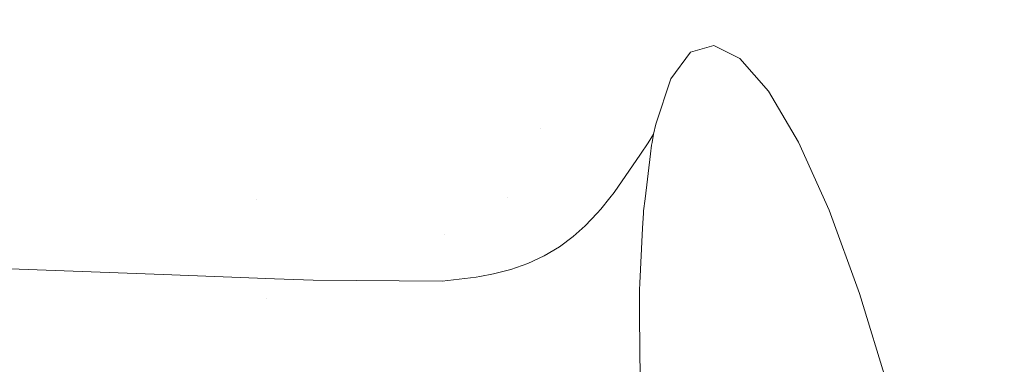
# Model space of a CAD drawing. Header units: millimetres. Extents: x -900 to 900, y -180 to 180.
# Tile 137 of 148: x 679.89 to 685.6, y 10.1 to 12.09. Entities that reach past the tile are written whole.
import ezdxf

# ---------------------------------------------------------------- set-up
doc = ezdxf.new("R2010")
doc.units = ezdxf.units.MM
doc.header["$LTSCALE"] = 25.4
doc.layers.add('None', color=7, linetype='Continuous', lineweight=9)
doc.layers.add('Tafelblad', color=7, linetype='Continuous', lineweight=9)

msp = doc.modelspace()

# ---------------------------------------------------------------- linework, layer by layer
at = {"layer": 'None', "color": 7, "linetype": 'Continuous', "lineweight": 9}
for points, invisible_edges in [([(676.8343, 11.9392, 286.619), (679.9321, 11.9392, 288.7881), (680.2794, 12, 288.1865), (677.2808, 12, 286.0869)], 15), ([(679.9321, 11.9392, 251.2119), (676.8343, 11.9392, 253.381), (677.2808, 12, 253.9131), (680.2794, 12, 251.8135)], 15), ([(677.2808, 12, 286.0869), (680.2794, 12, 288.1865), (680.6267, 11.9392, 287.585), (677.7273, 11.9392, 285.5548)], 15), ([(680.2794, 12, 251.8135), (677.2808, 12, 253.9131), (677.7273, 11.9392, 254.4452), (680.6267, 11.9392, 252.415)], 15), ([(679.9321, 11.9392, 288.7881), (683.3594, 11.9392, 290.3862), (683.5969, 12, 289.7335), (680.2794, 12, 288.1865)], 15), ([(683.3594, 11.9392, 249.6138), (679.9321, 11.9392, 251.2119), (680.2794, 12, 251.8135), (683.5969, 12, 250.2665)], 15), ([(680.2794, 12, 288.1865), (683.5969, 12, 289.7335), (683.8345, 11.9392, 289.0808), (680.6267, 11.9392, 287.585)], 15), ([(683.5969, 12, 250.2665), (680.2794, 12, 251.8135), (680.6267, 11.9392, 252.415), (683.8345, 11.9392, 250.9192)], 15), ([(683.3594, 11.9392, 290.3862), (687.0121, 11.9392, 291.365), (687.1327, 12, 290.681), (683.5969, 12, 289.7335)], 15), ([(687.0121, 11.9392, 248.635), (683.3594, 11.9392, 249.6138), (683.5969, 12, 250.2665), (687.1327, 12, 249.319)], 15), ([(683.5969, 12, 289.7335), (687.1327, 12, 290.681), (687.2534, 11.9392, 289.9969), (683.8345, 11.9392, 289.0808)], 15), ([(687.1327, 12, 249.319), (683.5969, 12, 250.2665), (683.8345, 11.9392, 250.9192), (687.2534, 11.9392, 250.0031)], 15), ([(684.0668, 11.8705, 250.8205), (683.9143, 11.946, 250.1589), (674.3448, 10.3448, 252.181)], 10), ([(674.6506, 10.3752, 251.9788), (674.3448, 10.3448, 252.181), (683.9143, 11.946, 250.1589)], 10), ([(674.984, 10.4085, 251.7583), (674.6506, 10.3752, 251.9788), (683.9143, 11.946, 250.1589)], 10), ([(683.9143, 11.946, 250.1589), (675.2906, 10.439, 251.5555), (674.984, 10.4085, 251.7583)], 9), ([(683.9143, 11.946, 250.1589), (675.6908, 10.4789, 251.2909), (675.2906, 10.439, 251.5555)], 9), ([(675.8603, 10.4958, 251.1788), (675.6908, 10.4789, 251.2909), (683.9143, 11.946, 250.1589)], 10), ([(683.9143, 11.946, 250.1589), (683.7797, 11.9065, 249.4905), (675.8603, 10.4958, 251.1788)], 10), ([(676.4014, 11.7588, 287.1349), (679.5953, 11.7588, 289.3713), (679.9321, 11.9392, 288.7881), (676.8343, 11.9392, 286.619)], 15), ([(679.5953, 11.7588, 250.6287), (676.4014, 11.7588, 252.8651), (676.8343, 11.9392, 253.381), (679.9321, 11.9392, 251.2119)], 15), ([(677.7273, 11.9392, 285.5548), (680.6267, 11.9392, 287.585), (680.9634, 11.7588, 287.0017), (678.1602, 11.7588, 285.0389)], 15), ([(680.6267, 11.9392, 252.415), (677.7273, 11.9392, 254.4452), (678.1602, 11.7588, 254.9611), (680.9634, 11.7588, 252.9983)], 15), ([(679.5953, 11.7588, 289.3713), (683.129, 11.7588, 291.0191), (683.3594, 11.9392, 290.3862), (679.9321, 11.9392, 288.7881)], 15), ([(683.129, 11.7588, 248.9809), (679.5953, 11.7588, 250.6287), (679.9321, 11.9392, 251.2119), (683.3594, 11.9392, 249.6138)], 15), ([(680.6267, 11.9392, 287.585), (683.8345, 11.9392, 289.0808), (684.0648, 11.7588, 288.448), (680.9634, 11.7588, 287.0017)], 15), ([(683.8345, 11.9392, 250.9192), (680.6267, 11.9392, 252.415), (680.9634, 11.7588, 252.9983), (684.0648, 11.7588, 251.552)], 15), ([(683.129, 11.7588, 291.0191), (686.8952, 11.7588, 292.0283), (687.0121, 11.9392, 291.365), (683.3594, 11.9392, 290.3862)], 15), ([(686.8952, 11.7588, 247.9717), (683.129, 11.7588, 248.9809), (683.3594, 11.9392, 249.6138), (687.0121, 11.9392, 248.635)], 15), ([(685.5543, 6.0808, 253.2754), (683.6668, 11.7531, 248.8345), (683.7797, 11.9065, 249.4905), (683.9143, 11.946, 250.1589)], 9), ([(683.8345, 11.9392, 289.0808), (687.2534, 11.9392, 289.9969), (687.3703, 11.7588, 289.3337), (684.0648, 11.7588, 288.448)], 15), ([(687.2534, 11.9392, 250.0031), (683.8345, 11.9392, 250.9192), (684.0648, 11.7588, 251.552), (687.3703, 11.7588, 250.6663)], 15), ([(683.9143, 11.946, 250.1589), (684.0668, 11.8705, 250.8205), (685.5543, 6.0808, 253.2754)], 10), ([(684.2325, 11.6821, 251.4558), (684.0668, 11.8705, 250.8205), (673.1313, 10.0048, 253.1248)], 10), ([(673.6186, 10.1413, 252.7458), (673.1313, 10.0048, 253.1248), (684.0668, 11.8705, 250.8205)], 10), ([(674.3448, 10.3448, 252.181), (673.6186, 10.1413, 252.7458), (684.0668, 11.8705, 250.8205)], 10), ([(676.5788, 10.5673, 250.7037), (676.5325, 10.5627, 250.7343), (675.8603, 10.4958, 251.1788), (683.7797, 11.9065, 249.4905)], 12), ([(677.3773, 10.6469, 250.1756), (676.5788, 10.5673, 250.7037), (683.7797, 11.9065, 249.4905)], 10), ([(683.7797, 11.9065, 249.4905), (683.6668, 11.7531, 248.8345), (677.3773, 10.6469, 250.1756)], 10), ([(685.3479, 8.0206, 253.8346), (684.0668, 11.8705, 250.8205), (684.2325, 11.6821, 251.4558), (684.4068, 11.3863, 252.0463)], 9), ([(684.0668, 11.8705, 250.8205), (685.3479, 8.0206, 253.8346), (685.4442, 7.3486, 253.7583)], 9), ([(685.4442, 7.3486, 253.7583), (685.5136, 6.6957, 253.57), (685.5543, 6.0808, 253.2754), (684.0668, 11.8705, 250.8205)], 12), ([(589.089, 11.7961, 271.1355), (588.9998, 11.5194, 271.7756), (684.573, -4.1987, 291.3617)], 10), ([(678.9234, -3.2358, 290.1179), (589.089, 11.7961, 271.1355), (684.573, -4.1987, 291.3617)], 11), ([(678.1602, 11.7588, 285.0389), (680.9634, 11.7588, 287.0017), (681.2794, 11.4641, 286.4545), (678.5664, 11.4641, 284.5548)], 15), ([(680.9634, 11.7588, 252.9983), (678.1602, 11.7588, 254.9611), (678.5664, 11.4641, 255.4452), (681.2794, 11.4641, 253.5455)], 15), ([(679.2794, 11.4641, 289.9186), (682.9129, 11.4641, 291.6129), (683.129, 11.7588, 291.0191), (679.5953, 11.7588, 289.3713)], 15), ([(682.9129, 11.4641, 248.3871), (679.2794, 11.4641, 250.0814), (679.5953, 11.7588, 250.6287), (683.129, 11.7588, 248.9809)], 15), ([(680.9634, 11.7588, 287.0017), (684.0648, 11.7588, 288.448), (684.281, 11.4641, 287.8542), (681.2794, 11.4641, 286.4545)], 15), ([(684.0648, 11.7588, 251.552), (680.9634, 11.7588, 252.9983), (681.2794, 11.4641, 253.5455), (684.281, 11.4641, 252.1458)], 15), ([(682.9129, 11.4641, 291.6129), (686.7854, 11.4641, 292.6506), (686.8952, 11.7588, 292.0283), (683.129, 11.7588, 291.0191)], 15), ([(686.7854, 11.4641, 247.3494), (682.9129, 11.4641, 248.3871), (683.129, 11.7588, 248.9809), (686.8952, 11.7588, 247.9717)], 15), ([(684.0648, 11.7588, 288.448), (687.3703, 11.7588, 289.3337), (687.48, 11.4641, 288.7113), (684.281, 11.4641, 287.8542)], 15), ([(687.3703, 11.7588, 250.6663), (684.0648, 11.7588, 251.552), (684.281, 11.4641, 252.1458), (687.48, 11.4641, 251.2887)], 15), ([(677.9416, 10.7031, 249.8024), (677.3773, 10.6469, 250.1756), (683.6668, 11.7531, 248.8345)], 10), ([(678.0796, 10.7169, 249.7111), (677.9416, 10.7031, 249.8024), (683.6668, 11.7531, 248.8345)], 10), ([(683.6668, 11.7531, 248.8345), (678.8264, 10.6892, 249.2991), (678.0796, 10.7169, 249.7111)], 9), ([(679.0019, 10.6827, 249.2023), (678.8264, 10.6892, 249.2991), (683.6668, 11.7531, 248.8345)], 10), ([(683.6668, 11.7531, 248.8345), (683.5788, 11.4902, 248.2102), (679.0019, 10.6827, 249.2023)], 10), ([(685.5543, 6.0808, 253.2754), (683.5788, 11.4902, 248.2102), (683.6668, 11.7531, 248.8345)], 9), ([(684.4068, 11.3863, 252.0463), (684.2325, 11.6821, 251.4558), (672.0283, 9.6196, 254.0256)], 10), ([(672.3799, 9.7943, 253.7092), (672.0283, 9.6196, 254.0256), (684.2325, 11.6821, 251.4558)], 10), ([(684.2325, 11.6821, 251.4558), (672.8087, 9.9144, 253.3757), (672.3799, 9.7943, 253.7092)], 9), ([(673.0949, 9.9946, 253.1531), (672.8087, 9.9144, 253.3757), (684.2325, 11.6821, 251.4558)], 10), ([(673.1313, 10.0048, 253.1248), (673.0949, 9.9946, 253.1531), (684.2325, 11.6821, 251.4558)], 10), ([(684.4296, -4.4516, 291.939), (588.9998, 11.5194, 271.7756), (588.9078, 11.1359, 272.3578)], 9), ([(588.9998, 11.5194, 271.7756), (684.4296, -4.4516, 291.939), (684.573, -4.1987, 291.3617)], 9), ([(681.2619, 11.0543, 248.6047), (679.0019, 10.6827, 249.2023), (683.5788, 11.4902, 248.2102)], 11), ([(681.2619, 11.0543, 248.6047), (683.5788, 11.4902, 248.2102), (683.5659, 11.4317, 248.1024)], 9), ([(685.5649, 5.5219, 252.8829), (683.5659, 11.4317, 248.1024), (683.5788, 11.4902, 248.2102)], 9), ([(685.5543, 6.0808, 253.2754), (685.5649, 5.5219, 252.8829), (683.5788, 11.4902, 248.2102)], 10), ([(678.5664, 11.4641, 284.5548), (681.2794, 11.4641, 286.4545), (681.5649, 11.0642, 285.9599), (678.9335, 11.0642, 284.1173)], 15), ([(681.2794, 11.4641, 253.5455), (678.5664, 11.4641, 255.4452), (678.9335, 11.0642, 255.8827), (681.5649, 11.0642, 254.0401)], 15), ([(678.9938, 11.0642, 290.4132), (682.7175, 11.0642, 292.1496), (682.9129, 11.4641, 291.6129), (679.2794, 11.4641, 289.9186)], 15), ([(682.7175, 11.0642, 247.8504), (678.9938, 11.0642, 249.5868), (679.2794, 11.4641, 250.0814), (682.9129, 11.4641, 248.3871)], 15), ([(683.5659, 11.4317, 248.1024), (683.5338, 11.3826, 248.0317), (681.2619, 11.0543, 248.6047)], 10), ([(681.2794, 11.4641, 286.4545), (684.281, 11.4641, 287.8542), (684.4763, 11.0642, 287.3175), (681.5649, 11.0642, 285.9599)], 15), ([(684.281, 11.4641, 252.1458), (681.2794, 11.4641, 253.5455), (681.5649, 11.0642, 254.0401), (684.4763, 11.0642, 252.6825)], 15), ([(683.3381, 11.0954, 247.6739), (682.7175, 11.0642, 247.8504), (682.9129, 11.4641, 248.3871)], 11), ([(682.7175, 11.0642, 292.1496), (686.6863, 11.0642, 293.2131), (686.7854, 11.4641, 292.6506), (682.9129, 11.4641, 291.6129)], 15), ([(682.9129, 11.4641, 248.3871), (683.4906, 11.3163, 247.9362), (683.3381, 11.0954, 247.6739)], 9), ([(682.9129, 11.4641, 248.3871), (683.5338, 11.3826, 248.0317), (683.4906, 11.3163, 247.9362)], 9), ([(682.9129, 11.4641, 248.3871), (683.5659, 11.4317, 248.1024), (683.5338, 11.3826, 248.0317)], 9), ([(683.5659, 11.4317, 248.1024), (682.9129, 11.4641, 248.3871), (686.7854, 11.4641, 247.3494)], 11), ([(686.7854, 11.4641, 247.3494), (686.6863, 11.0642, 246.7869), (683.5163, 11.0582, 247.5806)], 11), ([(683.5163, 11.0582, 247.5806), (683.5482, 11.3175, 247.9303), (686.7854, 11.4641, 247.3494)], 10), ([(683.5338, 11.3826, 248.0317), (683.5659, 11.4317, 248.1024), (683.5572, 11.3835, 248.0233)], 8), ([(683.5659, 11.4317, 248.1024), (683.5572, 11.3835, 248.0233), (683.5338, 11.3826, 248.0317)], 2), ([(686.7854, 11.4641, 247.3494), (683.5482, 11.3175, 247.9303), (683.5546, 11.3694, 248.0003)], 9), ([(683.5546, 11.3694, 248.0003), (683.5572, 11.3835, 248.0233), (686.7854, 11.4641, 247.3494)], 10), ([(683.5572, 11.3835, 248.0233), (683.5659, 11.4317, 248.1024), (686.7854, 11.4641, 247.3494)], 10), ([(685.5649, 5.5219, 252.8829), (683.5572, 11.3835, 248.0233), (683.5659, 11.4317, 248.1024)], 9), ([(684.281, 11.4641, 287.8542), (687.48, 11.4641, 288.7113), (687.5792, 11.0642, 288.1489), (684.4763, 11.0642, 287.3175)], 15), ([(687.48, 11.4641, 251.2887), (684.281, 11.4641, 252.1458), (684.4763, 11.0642, 252.6825), (687.5792, 11.0642, 251.8511)], 15), ([(684.5845, 10.9917, 252.5748), (684.4068, 11.3863, 252.0463), (671.1038, 9.1603, 254.8573), (670.656, 8.8049, 255.3261)], 10), ([(671.3773, 9.2962, 254.6112), (671.1038, 9.1603, 254.8573), (684.4068, 11.3863, 252.0463)], 10), ([(671.4361, 9.3254, 254.5583), (671.3773, 9.2962, 254.6112), (684.4068, 11.3863, 252.0463)], 10), ([(671.5015, 9.3579, 254.4995), (671.4361, 9.3254, 254.5583), (684.4068, 11.3863, 252.0463)], 10), ([(684.4068, 11.3863, 252.0463), (671.5138, 9.364, 254.4884), (671.5015, 9.3579, 254.4995)], 9), ([(671.8884, 9.5501, 254.1514), (671.5138, 9.364, 254.4884), (684.4068, 11.3863, 252.0463)], 10), ([(672.0283, 9.6196, 254.0256), (671.8884, 9.5501, 254.1514), (684.4068, 11.3863, 252.0463)], 10), ([(681.2619, 11.0543, 248.6047), (683.5338, 11.3826, 248.0317), (683.4906, 11.3163, 247.9362)], 9), ([(683.4906, 11.3163, 247.9362), (683.5338, 11.3826, 248.0317), (683.5546, 11.3694, 248.0003)], 10), ([(683.4906, 11.3163, 247.9362), (683.5338, 11.3826, 248.0317), (683.5546, 11.3694, 248.0003)], 10), ([(683.5546, 11.3694, 248.0003), (683.5482, 11.3175, 247.9303), (683.4906, 11.3163, 247.9362)], 10), ([(683.5546, 11.3694, 248.0003), (683.5482, 11.3175, 247.9303), (683.4906, 11.3163, 247.9362)], 10), ([(683.5572, 11.3835, 248.0233), (683.5546, 11.3694, 248.0003), (683.5338, 11.3826, 248.0317)], 10), ([(683.5338, 11.3826, 248.0317), (683.5572, 11.3835, 248.0233), (683.5546, 11.3694, 248.0003)], 9), ([(683.5482, 11.3175, 247.9303), (683.5546, 11.3694, 248.0003), (683.5572, 11.3835, 248.0233), (685.5649, 5.5219, 252.8829)], 12), ([(684.4068, 11.3863, 252.0463), (684.5845, 10.9917, 252.5748), (685.3479, 8.0206, 253.8346)], 10), ([(681.2619, 11.0543, 248.6047), (683.4906, 11.3163, 247.9362), (683.3381, 11.0954, 247.6739)], 9), ([(683.5163, 11.0582, 247.5806), (683.3381, 11.0954, 247.6739), (683.4906, 11.3163, 247.9362)], 9), ([(683.5163, 11.0582, 247.5806), (683.3381, 11.0954, 247.6739), (683.4906, 11.3163, 247.9362)], 9), ([(683.4906, 11.3163, 247.9362), (683.5482, 11.3175, 247.9303), (683.5163, 11.0582, 247.5806)], 9), ([(683.4906, 11.3163, 247.9362), (683.5482, 11.3175, 247.9303), (683.5163, 11.0582, 247.5806)], 9), ([(683.5163, 11.0582, 247.5806), (683.5482, 11.3175, 247.9303), (685.5649, 5.5219, 252.8829)], 10), ([(684.2802, -4.8246, 292.5091), (588.9078, 11.1359, 272.3578), (588.8159, 10.657, 272.8646)], 9), ([(588.9078, 11.1359, 272.3578), (684.2802, -4.8246, 292.5091), (684.3723, -4.5905, 292.159)], 9), ([(684.3723, -4.5905, 292.159), (684.3906, -4.544, 292.0894), (588.9078, 11.1359, 272.3578)], 10), ([(684.3906, -4.544, 292.0894), (684.4207, -4.4673, 291.9747), (588.9078, 11.1359, 272.3578)], 10), ([(588.9078, 11.1359, 272.3578), (684.4207, -4.4673, 291.9747), (684.4296, -4.4516, 291.939)], 9), ([(680.7235, 10.619, 248.2523), (683.3381, 11.0954, 247.6739), (682.3513, 10.8522, 247.7793)], 11), ([(683.3381, 11.0954, 247.6739), (680.7235, 10.619, 248.2523), (681.2619, 11.0543, 248.6047)], 11), ([(682.3513, 10.8522, 247.7793), (683.3381, 11.0954, 247.6739), (683.3128, 11.0637, 247.6431)], 9), ([(683.3381, 11.0954, 247.6739), (683.3128, 11.0637, 247.6431), (682.7175, 11.0642, 247.8504)], 10), ([(683.3128, 11.0637, 247.6431), (683.3381, 11.0954, 247.6739), (683.5163, 11.0582, 247.5806)], 10), ([(683.3128, 11.0637, 247.6431), (683.3381, 11.0954, 247.6739), (683.5163, 11.0582, 247.5806)], 10), ([(678.7473, 10.5712, 290.8402), (682.5489, 10.5712, 292.6129), (682.7175, 11.0642, 292.1496), (678.9938, 11.0642, 290.4132)], 15), ([(678.9335, 11.0642, 284.1173), (681.5649, 11.0642, 285.9599), (681.8114, 10.5712, 285.5329), (679.2504, 10.5712, 283.7396)], 15), ([(681.5649, 11.0642, 254.0401), (678.9335, 11.0642, 255.8827), (679.2504, 10.5712, 256.2604), (681.8114, 10.5712, 254.4671)], 15), ([(678.9938, 11.0642, 249.5868), (682.7175, 11.0642, 247.8504), (680.7235, 10.619, 248.2523)], 11), ([(680.7235, 10.619, 248.2523), (679.8363, 10.6518, 248.7419), (678.9938, 11.0642, 249.5868)], 10), ([(679.8363, 10.6518, 248.7419), (679.0019, 10.6827, 249.2023), (681.2619, 11.0543, 248.6047)], 10), ([(680.7235, 10.619, 248.2523), (679.8363, 10.6518, 248.7419), (681.2619, 11.0543, 248.6047)], 10), ([(682.7175, 11.0642, 247.8504), (681.3692, 10.5951, 247.896), (680.7235, 10.619, 248.2523)], 9), ([(681.5929, 10.5868, 247.7726), (681.3692, 10.5951, 247.896), (682.7175, 11.0642, 247.8504)], 10), ([(681.5649, 11.0642, 285.9599), (684.4763, 11.0642, 287.3175), (684.6449, 10.5712, 286.8542), (681.8114, 10.5712, 285.5329)], 15), ([(684.4763, 11.0642, 252.6825), (681.5649, 11.0642, 254.0401), (681.8114, 10.5712, 254.4671), (684.6449, 10.5712, 253.1458)], 15), ([(682.3397, 10.5818, 247.4739), (681.5929, 10.5868, 247.7726), (682.7175, 11.0642, 247.8504)], 10), ([(682.7175, 11.0642, 247.8504), (682.5375, 10.6039, 247.4208), (682.3397, 10.5818, 247.4739)], 9), ([(682.3513, 10.8522, 247.7793), (683.3128, 11.0637, 247.6431), (683.2609, 10.9987, 247.5798)], 9), ([(682.7175, 11.0642, 247.8504), (682.5597, 10.6081, 247.4166), (682.5375, 10.6039, 247.4208)], 9), ([(682.5489, 10.5712, 292.6129), (686.6007, 10.5712, 293.6986), (686.6863, 11.0642, 293.2131), (682.7175, 11.0642, 292.1496)], 15), ([(682.6388, 10.623, 247.4016), (682.5597, 10.6081, 247.4166), (682.7175, 11.0642, 247.8504)], 10), ([(682.7388, 10.6491, 247.3901), (682.6388, 10.623, 247.4016), (682.7175, 11.0642, 247.8504)], 10), ([(682.7175, 11.0642, 247.8504), (683.02, 10.7798, 247.4198), (682.9323, 10.7276, 247.3977)], 9), ([(682.7175, 11.0642, 247.8504), (683.0999, 10.839, 247.4542), (683.02, 10.7798, 247.4198)], 9), ([(682.9323, 10.7276, 247.3977), (682.8374, 10.6837, 247.3881), (682.7175, 11.0642, 247.8504)], 10), ([(682.7175, 11.0642, 247.8504), (683.1698, 10.9014, 247.4983), (683.0999, 10.839, 247.4542)], 9), ([(682.7175, 11.0642, 247.8504), (683.2391, 10.9754, 247.5603), (683.1698, 10.9014, 247.4983)], 9), ([(682.8374, 10.6837, 247.3881), (682.7388, 10.6491, 247.3901), (682.7175, 11.0642, 247.8504)], 10), ([(682.7175, 11.0642, 247.8504), (683.3128, 11.0637, 247.6431), (683.2609, 10.9987, 247.5798)], 9), ([(683.2609, 10.9987, 247.5798), (683.2391, 10.9754, 247.5603), (682.7175, 11.0642, 247.8504)], 10), ([(683.5076, 10.9877, 247.4855), (683.2609, 10.9987, 247.5798), (683.3128, 11.0637, 247.6431)], 9), ([(683.5076, 10.9877, 247.4855), (683.2609, 10.9987, 247.5798), (683.3128, 11.0637, 247.6431)], 9), ([(683.5163, 11.0582, 247.5806), (683.5076, 10.9877, 247.4855), (683.3128, 11.0637, 247.6431)], 10), ([(683.5163, 11.0582, 247.5806), (683.5076, 10.9877, 247.4855), (683.3128, 11.0637, 247.6431)], 10), ([(686.6863, 11.0642, 246.7869), (686.6007, 10.5712, 246.3014), (683.4864, 10.5686, 247.0704)], 11), ([(683.4864, 10.5686, 247.0704), (683.5025, 10.8884, 247.3872), (686.6863, 11.0642, 246.7869)], 10), ([(683.5025, 10.8884, 247.3872), (683.5069, 10.9748, 247.4728), (686.6863, 11.0642, 246.7869)], 10), ([(686.6863, 11.0642, 246.7869), (683.5069, 10.9748, 247.4728), (683.5076, 10.9877, 247.4855)], 9), ([(685.5649, 5.5219, 252.8829), (683.5069, 10.9748, 247.4728), (683.5076, 10.9877, 247.4855), (683.5163, 11.0582, 247.5806)], 9), ([(683.5076, 10.9877, 247.4855), (683.5163, 11.0582, 247.5806), (686.6863, 11.0642, 246.7869)], 10), ([(684.4763, 11.0642, 287.3175), (687.5792, 11.0642, 288.1489), (687.6648, 10.5712, 287.6633), (684.6449, 10.5712, 286.8542)], 15), ([(687.5792, 11.0642, 251.8511), (684.4763, 11.0642, 252.6825), (684.6449, 10.5712, 253.1458), (687.6648, 10.5712, 252.3367)], 15), ([(684.7604, 10.51, 253.0259), (684.5845, 10.9917, 252.5748), (670.4266, 8.6227, 255.5664)], 10), ([(670.5161, 8.6938, 255.4727), (670.4266, 8.6227, 255.5664), (684.5845, 10.9917, 252.5748)], 10), ([(670.656, 8.8049, 255.3261), (670.5161, 8.6938, 255.4727), (684.5845, 10.9917, 252.5748)], 10), ([(683.2609, 10.9987, 247.5798), (683.2391, 10.9754, 247.5603), (682.3513, 10.8522, 247.7793)], 10), ([(682.3513, 10.8522, 247.7793), (683.2391, 10.9754, 247.5603), (683.1698, 10.9014, 247.4983)], 9), ([(683.5025, 10.8884, 247.3872), (683.1698, 10.9014, 247.4983), (683.2391, 10.9754, 247.5603)], 9), ([(683.5025, 10.8884, 247.3872), (683.1698, 10.9014, 247.4983), (683.2391, 10.9754, 247.5603)], 9), ([(683.2391, 10.9754, 247.5603), (683.2609, 10.9987, 247.5798), (683.5025, 10.8884, 247.3872)], 10), ([(683.5069, 10.9748, 247.4728), (683.2391, 10.9754, 247.5603), (683.2609, 10.9987, 247.5798)], 9), ([(683.2391, 10.9754, 247.5603), (683.5069, 10.9748, 247.4728), (683.5025, 10.8884, 247.3872)], 9), ([(683.2609, 10.9987, 247.5798), (683.5076, 10.9877, 247.4855), (683.5069, 10.9748, 247.4728)], 9), ([(683.5069, 10.9748, 247.4728), (683.5025, 10.8884, 247.3872), (683.2609, 10.9987, 247.5798)], 10), ([(683.5076, 10.9877, 247.4855), (683.5069, 10.9748, 247.4728), (683.2609, 10.9987, 247.5798)], 10), ([(683.5025, 10.8884, 247.3872), (683.5069, 10.9748, 247.4728), (685.5649, 5.5219, 252.8829)], 10), ([(684.5845, 10.9917, 252.5748), (684.7604, 10.51, 253.0259), (684.9295, 9.955, 253.3865), (685.0867, 9.343, 253.646)], 8), ([(685.0867, 9.343, 253.646), (685.2276, 8.6919, 253.7968), (685.3479, 8.0206, 253.8346), (684.5845, 10.9917, 252.5748)], 12), ([(682.3513, 10.8522, 247.7793), (683.1698, 10.9014, 247.4983), (683.0999, 10.839, 247.4542)], 9), ([(683.5025, 10.8884, 247.3872), (683.0999, 10.839, 247.4542), (683.1698, 10.9014, 247.4983)], 9), ([(683.4864, 10.5686, 247.0704), (683.0999, 10.839, 247.4542), (683.1698, 10.9014, 247.4983)], 9), ([(683.5025, 10.8884, 247.3872), (683.4864, 10.5686, 247.0704), (683.1698, 10.9014, 247.4983)], 10), ([(682.3513, 10.8522, 247.7793), (681.3692, 10.5951, 247.896), (680.7235, 10.619, 248.2523)], 9), ([(681.5929, 10.5868, 247.7726), (681.3692, 10.5951, 247.896), (682.3513, 10.8522, 247.7793)], 10), ([(682.3397, 10.5818, 247.4739), (681.5929, 10.5868, 247.7726), (682.3513, 10.8522, 247.7793)], 10), ([(682.3513, 10.8522, 247.7793), (682.5375, 10.6039, 247.4208), (682.3397, 10.5818, 247.4739)], 9), ([(682.3513, 10.8522, 247.7793), (682.5597, 10.6081, 247.4166), (682.5375, 10.6039, 247.4208)], 9), ([(682.3513, 10.8522, 247.7793), (683.0999, 10.839, 247.4542), (683.02, 10.7798, 247.4198)], 9), ([(683.02, 10.7798, 247.4198), (682.9323, 10.7276, 247.3977), (682.8374, 10.6837, 247.3881), (682.3513, 10.8522, 247.7793)], 12), ([(682.8374, 10.6837, 247.3881), (682.7388, 10.6491, 247.3901), (682.3513, 10.8522, 247.7793)], 10), ([(682.7388, 10.6491, 247.3901), (682.6388, 10.623, 247.4016), (682.3513, 10.8522, 247.7793)], 10), ([(682.6388, 10.623, 247.4016), (682.5597, 10.6081, 247.4166), (682.3513, 10.8522, 247.7793)], 10), ([(683.0999, 10.839, 247.4542), (683.5025, 10.8884, 247.3872), (683.4864, 10.5686, 247.0704)], 9), ([(683.4864, 10.5686, 247.0704), (683.5025, 10.8884, 247.3872), (685.5649, 5.5219, 252.8829)], 10), ([(683.4864, 10.5686, 247.0704), (683.02, 10.7798, 247.4198), (683.0999, 10.839, 247.4542)], 9), ([(683.02, 10.7798, 247.4198), (683.0999, 10.839, 247.4542), (683.4864, 10.5686, 247.0704)], 10), ([(683.4853, 10.377, 246.921), (682.9323, 10.7276, 247.3977), (683.02, 10.7798, 247.4198)], 9), ([(683.4848, 10.4801, 246.9962), (682.9323, 10.7276, 247.3977), (683.02, 10.7798, 247.4198)], 9), ([(683.02, 10.7798, 247.4198), (683.4845, 10.5311, 247.0334), (683.4848, 10.4801, 246.9962)], 9), ([(683.4864, 10.5686, 247.0704), (683.4845, 10.5311, 247.0334), (683.02, 10.7798, 247.4198)], 10), ([(683.4848, 10.4801, 246.9962), (683.4853, 10.377, 246.921), (683.02, 10.7798, 247.4198)], 10), ([(683.4864, 10.5686, 247.0704), (683.4845, 10.5311, 247.0334), (683.02, 10.7798, 247.4198)], 10), ([(683.4845, 10.5311, 247.0334), (683.4848, 10.4801, 246.9962), (683.02, 10.7798, 247.4198)], 10), ([(682.7388, 10.6491, 247.3901), (682.8374, 10.6837, 247.3881), (683.4853, 10.377, 246.921)], 10), ([(682.7388, 10.6491, 247.3901), (682.8374, 10.6837, 247.3881), (683.4848, 10.4801, 246.9962)], 10), ([(682.8374, 10.6837, 247.3881), (682.9323, 10.7276, 247.3977), (683.4853, 10.377, 246.921)], 10), ([(682.8374, 10.6837, 247.3881), (682.9323, 10.7276, 247.3977), (683.4848, 10.4801, 246.9962)], 10), ([(679.8363, 10.6518, 248.7419), (680.7235, 10.619, 248.2523), (588.3822, -5.01, 267.4684)], 10), ([(588.3822, -5.01, 267.4684), (680.7235, 10.619, 248.2523), (681.3692, 10.5951, 247.896)], 9), ([(684.1429, -5.2949, 293.0066), (588.8159, 10.657, 272.8646), (588.7267, 10.0974, 273.2806)], 9), ([(588.8159, 10.657, 272.8646), (684.1429, -5.2949, 293.0066), (684.2741, -4.8402, 292.5324)], 9), ([(588.8159, 10.657, 272.8646), (684.2741, -4.8402, 292.5324), (684.2802, -4.8246, 292.5091)], 9), ([(681.3232, 10.4826, 247.7932), (677.8318, 10.4826, 249.6303), (679.8363, 10.6518, 248.7419)], 11), ([(679.8363, 10.6518, 248.7419), (680.7235, 10.619, 248.2523), (681.3232, 10.4826, 247.7932)], 10), ([(680.7235, 10.619, 248.2523), (681.3692, 10.5951, 247.896), (681.3232, 10.4826, 247.7932)], 10), ([(682.5597, 10.6081, 247.4166), (682.6388, 10.623, 247.4016), (683.4853, 10.377, 246.921)], 10), ([(682.5597, 10.6081, 247.4166), (682.6388, 10.623, 247.4016), (683.4848, 10.4801, 246.9962)], 10), ([(682.6388, 10.623, 247.4016), (682.7388, 10.6491, 247.3901), (683.4853, 10.377, 246.921)], 10), ([(682.6388, 10.623, 247.4016), (682.7388, 10.6491, 247.3901), (683.4848, 10.4801, 246.9962)], 10), ([(588.3741, -5.5168, 266.9895), (588.3761, -5.2529, 267.2179), (681.5929, 10.5868, 247.7726)], 10), ([(681.5929, 10.5868, 247.7726), (682.3397, 10.5818, 247.4739), (588.3741, -5.5168, 266.9895)], 10), ([(682.3397, 10.5818, 247.4739), (683.4853, 10.377, 246.921), (588.3741, -5.5168, 266.9895)], 11), ([(588.3761, -5.2529, 267.2179), (588.3822, -5.01, 267.4684), (681.5929, 10.5868, 247.7726)], 10), ([(681.3692, 10.5951, 247.896), (681.5929, 10.5868, 247.7726), (588.3822, -5.01, 267.4684)], 10), ([(678.5473, 10, 291.1865), (682.4121, 10, 292.9887), (682.5489, 10.5712, 292.6129), (678.7473, 10.5712, 290.8402)], 15), ([(679.2504, 10.5712, 283.7396), (681.8114, 10.5712, 285.5329), (682.0114, 10, 285.1865), (679.5075, 10, 283.4333)], 15), ([(681.8114, 10.5712, 254.4671), (679.2504, 10.5712, 256.2604), (679.5075, 10, 256.5667), (682.0114, 10, 254.8135)], 15), ([(681.3232, 10.4826, 247.7932), (681.3692, 10.5951, 247.896), (681.5929, 10.5868, 247.7726)], 9), ([(681.3232, 10.4826, 247.7932), (681.5929, 10.5868, 247.7726), (682.3397, 10.5818, 247.4739)], 9), ([(682.3397, 10.5818, 247.4739), (683.4848, 10.4801, 246.9962), (681.3232, 10.4826, 247.7932)], 11), ([(681.8114, 10.5712, 285.5329), (684.6449, 10.5712, 286.8542), (684.7817, 10, 286.4784), (682.0114, 10, 285.1865)], 15), ([(684.6449, 10.5712, 253.1458), (681.8114, 10.5712, 254.4671), (682.0114, 10, 254.8135), (684.7817, 10, 253.5216)], 15), ([(683.4853, 10.377, 246.921), (682.3397, 10.5818, 247.4739), (682.5375, 10.6039, 247.4208)], 9), ([(683.4848, 10.4801, 246.9962), (682.3397, 10.5818, 247.4739), (682.5375, 10.6039, 247.4208)], 9), ([(682.4121, 10, 292.9887), (686.5312, 10, 294.0924), (686.6007, 10.5712, 293.6986), (682.5489, 10.5712, 292.6129)], 15), ([(683.4853, 10.377, 246.921), (682.5375, 10.6039, 247.4208), (682.5597, 10.6081, 247.4166)], 9), ([(683.4848, 10.4801, 246.9962), (682.5375, 10.6039, 247.4208), (682.5597, 10.6081, 247.4166)], 9), ([(686.6007, 10.5712, 246.3014), (683.4848, 10.4801, 246.9962), (683.4845, 10.5311, 247.0334)], 9), ([(683.4845, 10.5311, 247.0334), (683.4864, 10.5686, 247.0704), (686.6007, 10.5712, 246.3014)], 10), ([(685.5649, 5.5219, 252.8829), (683.4848, 10.4801, 246.9962), (683.4845, 10.5311, 247.0334), (683.4864, 10.5686, 247.0704)], 9), ([(686.6007, 10.5712, 246.3014), (683.4853, 10.377, 246.921), (683.4848, 10.4801, 246.9962)], 9), ([(683.4873, 10.0162, 246.6578), (683.4853, 10.377, 246.921), (686.6007, 10.5712, 246.3014)], 10), ([(683.4882, 9.9994, 246.649), (683.4873, 10.0162, 246.6578), (686.6007, 10.5712, 246.3014)], 10), ([(686.6007, 10.5712, 246.3014), (686.5312, 10, 245.9076), (683.4882, 9.9994, 246.649)], 11), ([(684.6449, 10.5712, 286.8542), (687.6648, 10.5712, 287.6633), (687.7343, 10, 287.2695), (684.7817, 10, 286.4784)], 15), ([(687.6648, 10.5712, 252.3367), (684.6449, 10.5712, 253.1458), (684.7817, 10, 253.5216), (687.7343, 10, 252.7305)], 15), ([(684.9295, 9.955, 253.3865), (684.7604, 10.51, 253.0259), (669.9772, 8.0324, 256.1447)], 10), ([(670.0881, 8.226, 255.9803), (669.9772, 8.0324, 256.1447), (684.7604, 10.51, 253.0259)], 10), ([(670.4266, 8.6227, 255.5664), (670.0881, 8.226, 255.9803), (684.7604, 10.51, 253.0259)], 10), ([(681.1768, 9.9184, 247.4494), (677.6314, 9.9184, 249.315), (677.8318, 10.4826, 249.6303), (681.3232, 10.4826, 247.7932)], 15), ([(681.1768, 9.9184, 247.4494), (681.3232, 10.4826, 247.7932), (683.4848, 10.4801, 246.9962)], 11), ([(683.4848, 10.4801, 246.9962), (683.4853, 10.377, 246.921), (681.1768, 9.9184, 247.4494)], 10), ([(685.5649, 5.5219, 252.8829), (683.4853, 10.377, 246.921), (683.4848, 10.4801, 246.9962)], 9), ([(588.3761, -5.7995, 266.7851), (588.3741, -5.5168, 266.9895), (683.4853, 10.377, 246.921)], 10), ([(588.3761, -5.7995, 266.7851), (683.4853, 10.377, 246.921), (683.4873, 10.0162, 246.6578)], 9), ([(681.1768, 9.9184, 247.4494), (683.4853, 10.377, 246.921), (683.4873, 10.0162, 246.6578)], 9), ([(683.4882, 9.9994, 246.649), (683.4873, 10.0162, 246.6578), (683.4853, 10.377, 246.921), (685.5649, 5.5219, 252.8829)], 12)]:
    msp.add_3dface(points, dxfattribs=dict(at, invisible_edges=invisible_edges))
at = {"layer": 'Tafelblad', "color": 7, "linetype": 'Continuous', "lineweight": 9}
for points in [[(-899.9979, 180, 460), (900.0021, 180, 460), (900.0021, -180, 460), (-899.9979, -180, 460)], [(-899.9979, 180, 420), (900.0021, 180, 420), (900.0021, -180, 420), (-899.9979, -180, 420)]]:
    msp.add_3dface(points, dxfattribs=at)

doc.saveas('drawing.dxf')
